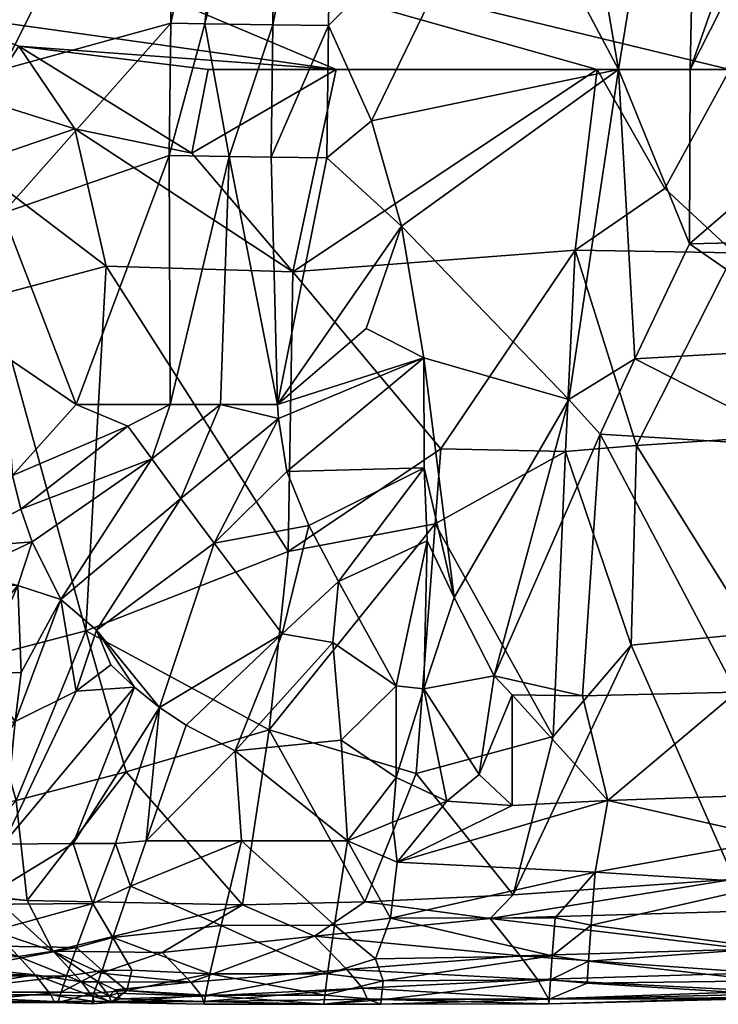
# Model space of a CAD drawing. Header units: inches. Extents: x 0 to 89, y -58 to 0.
# Tile 11 of 256: x 6.7 to 12.4, y -58 to -50. Entities that reach past the tile are written whole.
import ezdxf

# ---------------------------------------------------------------- set-up
doc = ezdxf.new("R2010")
doc.units = ezdxf.units.IN
doc.header["$MEASUREMENT"] = 0
doc.layers.add('AFUCH-3-STUP', color=5, linetype='Continuous')

msp = doc.modelspace()

# ---------------------------------------------------------------- meshes
at = {"layer": 'AFUCH-3-STUP'}
mesh = msp.add_polyface(dxfattribs=at)
corners = [(4.9278, -48.5512, 13.1391), (19.977, -48.7751, 13.1388), (12.4643, -50.3711, 13.1389), (10.0998, -53.4764, 13.4455), (11.1968, -51.8496, 13.2361), (11.1185, -53.498, 13.4555), (8.888, -52.0268, 13.2685), (9.7772, -51.6542, 17.2037), (9.1662, -51.0944, 17.1818), (8.7615, -53.1127, 17.0844), (10.6035, -48.582, 17.2884), (11.5532, -50.3711, 17.2817), (10.8412, -46.223, 17.3388), (11.3788, -50.3711, 13.1389), (9.2419, -50.3711, 13.139), (11.6986, -53.4477, 13.4527), (12.4985, -51.8707, 13.2425), (12.6527, -53.3854, 13.4544), (11.145, -53.0709, 17.1932), (9.9596, -52.731, 17.1891), (13.3557, -52.6427, 17.2563), (12.1332, -51.7985, 17.2572), (11.6873, -52.7395, 17.2199), (9.4867, -52.4915, 17.152), (12.1403, -50.3711, 17.302), (13.6011, -46.223, 17.4294), (12.2263, -46.223, 17.3976), (11.9307, -51.3443, 13.1786), (13.0984, -53.4594, 17.184), (4.47, -46.223, 13.1366), (20.1285, -48.3508, 13.1388), (11.3788, -50.3711, 13.1389), (9.5306, -50.7924, 17.2148), (8.7228, -50.0055, 17.1606), (9.212, -47.569, 17.2282), (8.7559, -47.5625, 17.1828), (13.7859, -51.7608, 17.2677), (9.1795, -50.0121, 17.2021), (13.7888, -50.3711, 17.329), (8.7706, -53.2281, 17.0755), (8.709, -51.0879, 17.144)]
mesh.append_faces([[corners[k] for k in face] for face in [(0, 1, 2), (3, 4, 5), (6, 4, 3), (7, 8, 9), (10, 11, 12), (13, 6, 14), (15, 16, 17), (18, 7, 19), (20, 21, 22), (19, 7, 23), (4, 6, 13), (24, 25, 26), (24, 26, 11), (22, 21, 11), (4, 16, 15), (27, 2, 16), (28, 20, 22), (29, 30, 0), (2, 31, 0), (31, 2, 27), (32, 8, 7), (33, 34, 35), (20, 36, 21), (31, 27, 4), (27, 16, 4), (18, 11, 7), (7, 11, 32), (10, 34, 37), (38, 24, 21), (21, 24, 11), (11, 26, 12), (9, 39, 19), (22, 11, 18), (15, 5, 4), (8, 32, 37), (10, 32, 11), (37, 32, 10), (9, 19, 23), (9, 23, 7), (40, 37, 33), (33, 37, 34), (8, 37, 40), (9, 8, 40)]], dxfattribs={"vtx0": -1, "vtx1": -1, "vtx2": -1})
mesh = msp.add_polyface(dxfattribs=at)
corners = [(18.9894, -46.223, 17.2766), (14.8383, -46.223, 17.4358), (16.7841, -50.3711, 17.2857), (13.7888, -50.3711, 17.329), (14.2481, -46.223, 17.4353), (12.1403, -50.3711, 17.302), (12.6527, -53.3854, 13.4544), (12.4985, -51.8707, 13.2425), (14.996, -51.7651, 13.2448), (15.1026, -53.1754, 13.4451), (16.6902, -52.9596, 13.4354), (14.6147, -50.3711, 13.1389), (19.977, -48.7751, 13.1388), (16.6275, -50.3711, 13.1388), (15.2876, -50.3711, 17.3232), (12.4643, -50.3711, 13.1389), (14.596, -51.2719, 13.1802), (15.7063, -53.2658, 17.1853), (15.8612, -52.2323, 17.2663), (14.4977, -52.4508, 17.2613), (15.6643, -51.179, 13.1797), (13.3557, -52.6427, 17.2563), (15.2849, -51.6995, 17.2631), (16.8066, -51.541, 13.2406), (16.7556, -51.1793, 13.1951), (17.1284, -53.8219, 13.5858), (17.319, -52.945, 13.4468), (17.4085, -53.064, 17.1417), (13.7859, -51.7608, 17.2677), (16.9867, -50.9916, 13.1775), (17.7835, -50.8224, 13.1766), (16.7814, -51.6157, 17.228), (17.5091, -51.4015, 13.238), (17.7215, -50.3711, 17.243), (4.9278, -48.5512, 13.1391), (20.1285, -48.3508, 13.1388), (16.9657, -51.9668, 17.2482), (12.1332, -51.7985, 17.2572), (13.6785, -53.4296, 17.1904), (15.2043, -53.3142, 17.1909), (13.6011, -46.223, 17.4294)]
mesh.append_faces([[corners[k] for k in face] for face in [(0, 1, 2), (3, 4, 5), (6, 7, 8), (9, 8, 10), (11, 12, 13), (2, 1, 14), (14, 1, 3), (7, 15, 16), (17, 18, 19), (11, 13, 20), (21, 18, 22), (10, 8, 23), (20, 13, 24), (25, 23, 26), (27, 18, 17), (22, 28, 21), (29, 13, 30), (10, 23, 25), (22, 31, 2), (22, 18, 31), (3, 1, 4), (23, 20, 24), (24, 32, 23), (2, 31, 33), (34, 35, 12), (27, 36, 18), (18, 36, 31), (8, 7, 16), (8, 20, 23), (28, 3, 37), (14, 3, 28), (22, 14, 28), (2, 14, 22), (19, 21, 38), (6, 8, 9), (17, 19, 39), (8, 16, 20), (20, 16, 11), (15, 12, 11), (11, 16, 15), (5, 4, 40), (29, 24, 13)]], dxfattribs={"vtx0": -1, "vtx1": -1, "vtx2": -1})
mesh = msp.add_polyface(dxfattribs=at)
corners = [(6.5118, -46.2233, 16.8149), (6.5118, -50.3711, 16.8258), (7.9233, -47.5502, 17.0781), (7.8848, -53.1128, 17.0103), (8.2963, -53.1125, 17.0469), (8.3664, -51.083, 17.1104), (9.2419, -50.3711, 13.139), (5.969, -49.9132, 13.1416), (4.9278, -48.5512, 13.1391), (7.3594, -51.981, 13.2995), (6.2611, -51.1452, 13.25), (7.1046, -50.8583, 13.1817), (11.3788, -50.3711, 13.1389), (8.888, -52.0268, 13.2685), (8.8495, -54.3151, 13.5872), (8.0613, -51.0558, 13.1787), (6.646, -50.1811, 13.142), (8.1953, -50.3711, 13.1417), (7.8889, -49.9934, 17.0645), (6.2059, -48.6554, 16.7427), (7.8745, -51.0758, 17.0531), (6.5154, -51.547, 16.8291), (7.1149, -53.113, 16.9201), (6.3551, -50.6237, 13.1826), (8.1685, -49.9975, 17.1), (8.7228, -50.0055, 17.1606), (8.7559, -47.5625, 17.1828), (8.7615, -53.1127, 17.0844), (8.709, -51.0879, 17.144), (6.0441, -51.6173, 16.7278), (5.9079, -50.3711, 16.6787), (5.8428, -52.8247, 16.6982), (6.1614, -53.1325, 16.7645), (8.414, -47.5575, 17.1434), (6.4372, -52.2256, 13.3696), (6.0341, -54.2972, 16.7444), (6.5259, -52.7118, 16.831)]
mesh.append_faces([[corners[k] for k in face] for face in [(0, 1, 2), (3, 4, 5), (6, 7, 8), (9, 10, 11), (8, 12, 6), (9, 13, 14), (15, 16, 17), (2, 1, 18), (19, 1, 0), (20, 21, 22), (9, 11, 13), (23, 16, 11), (24, 25, 26), (27, 28, 5), (15, 6, 13), (29, 1, 30), (31, 32, 21), (22, 3, 20), (2, 18, 33), (23, 7, 16), (16, 7, 6), (30, 1, 19), (5, 25, 24), (18, 21, 20), (20, 3, 5), (20, 5, 24), (11, 16, 15), (15, 13, 11), (18, 1, 21), (29, 21, 1), (34, 10, 9), (4, 27, 5), (17, 16, 6), (17, 6, 15), (5, 28, 25), (35, 36, 21), (22, 21, 36), (35, 21, 32), (24, 18, 20), (33, 18, 24), (24, 26, 33), (10, 23, 11)]], dxfattribs={"vtx0": -1, "vtx1": -1, "vtx2": -1})
mesh = msp.add_polyface(dxfattribs=at)
corners = [(6.3237, -55.3101, 16.7515), (6.047, -55.8695, 16.6868), (6.6148, -55.7059, 16.74), (4.9494, -54.5745, 16.5647), (5.8428, -52.8247, 16.6982), (5.4721, -52.8669, 16.6153), (7.2806, -54.9597, 16.8579), (7.1137, -55.4583, 16.7962), (7.3994, -55.242, 16.8365), (5.772, -54.5757, 16.7044), (5.2027, -55.8179, 16.6196), (6.0223, -55.3227, 16.7215), (6.4372, -52.2256, 13.3696), (6.2928, -55.1983, 13.8359), (5.5363, -52.462, 13.458), (6.5259, -52.7118, 16.831), (6.0341, -54.2972, 16.7444), (6.5932, -53.6927, 16.8351), (5.3489, -54.5539, 16.6366), (6.6616, -53.9675, 16.8406), (6.7553, -54.2368, 16.8466), (6.9902, -54.707, 16.8529), (7.7335, -53.5563, 16.9776), (5.6686, -55.8815, 16.6576), (6.6629, -55.3036, 16.7811), (7.5379, -53.2889, 16.9677), (7.193, -54.963, 13.7402), (6.6234, -56.3521, 14.0756), (5.4137, -55.4249, 13.9544), (4.6569, -52.689, 13.5736), (4.7388, -56.1193, 16.5693), (6.6362, -54.5931, 16.8198), (7.1137, -55.4583, 16.7962), (6.2174, -54.4901, 16.769), (6.1614, -53.1325, 16.7645), (5.0989, -52.7559, 16.5118), (4.7451, -54.1809, 16.4988), (5.1573, -52.7507, 16.5286), (7.3594, -51.981, 13.2995), (4.8002, -54.579, 16.535), (5.2073, -53.1036, 16.5577), (7.1149, -53.113, 16.9201), (6.6148, -55.7059, 16.74), (5.1528, -52.8986, 16.5341), (4.816, -54.0205, 16.506)]
mesh.append_faces([[corners[k] for k in face] for face in [(0, 1, 2), (3, 4, 5), (6, 7, 8), (9, 10, 11), (12, 13, 14), (15, 16, 17), (18, 4, 3), (17, 16, 19), (20, 21, 22), (10, 23, 11), (0, 2, 24), (19, 25, 17), (26, 27, 13), (12, 26, 13), (14, 28, 29), (30, 9, 18), (18, 9, 4), (24, 31, 0), (11, 31, 9), (32, 6, 21), (14, 13, 28), (33, 20, 16), (4, 9, 34), (31, 20, 33), (21, 20, 31), (35, 36, 37), (38, 26, 12), (30, 10, 9), (39, 5, 40), (39, 3, 5), (24, 21, 31), (24, 2, 21), (17, 25, 41), (15, 17, 41), (11, 1, 0), (0, 31, 11), (16, 34, 9), (20, 22, 19), (16, 20, 19), (21, 42, 32), (43, 37, 44), (33, 16, 9), (33, 9, 31)]], dxfattribs={"vtx0": -1, "vtx1": -1, "vtx2": -1})
mesh = msp.add_polyface(dxfattribs=at)
corners = [(7.972, -53.8805, 16.9812), (7.7335, -53.5563, 16.9776), (6.9902, -54.707, 16.8529), (8.7999, -54.9889, 16.9138), (9.2149, -55.0592, 16.9133), (9.2605, -54.5613, 16.9772), (9.8962, -56.1315, 13.9461), (8.6932, -55.7733, 13.8699), (10.0513, -54.0886, 13.5405), (9.0192, -54.102, 17.0178), (8.2443, -54.2479, 16.9724), (7.193, -54.963, 13.7402), (8.8495, -54.3151, 13.5872), (7.3594, -51.981, 13.2995), (9.9596, -52.731, 17.1891), (8.8397, -53.66, 17.0522), (9.9634, -53.63, 17.0922), (10.2081, -54.691, 16.984), (11.145, -53.0709, 17.1932), (8.7706, -53.2281, 17.0755), (8.4153, -55.9467, 16.7634), (10.5345, -55.3332, 16.8976), (9.9585, -55.4398, 16.8697), (11.0191, -55.8285, 13.9038), (7.2806, -54.9597, 16.8579), (9.9857, -54.2282, 17.0292), (7.7965, -55.59, 16.8081), (7.5907, -55.425, 16.8196), (9.732, -55.4144, 16.8698), (8.2963, -53.1125, 17.0469), (10.0998, -53.4764, 13.4455), (11.1185, -53.498, 13.4555), (8.888, -52.0268, 13.2685), (8.7615, -53.1127, 17.0844), (7.8848, -53.1128, 17.0103), (6.6616, -53.9675, 16.8406), (7.5379, -53.2889, 16.9677), (7.3994, -55.242, 16.8365), (7.1137, -55.4583, 16.7962), (7.1149, -53.113, 16.9201)]
mesh.append_faces([[corners[k] for k in face] for face in [(0, 1, 2), (3, 4, 5), (6, 7, 8), (3, 9, 10), (7, 11, 12), (8, 7, 12), (12, 11, 13), (3, 5, 9), (14, 15, 16), (14, 17, 18), (14, 19, 15), (10, 15, 19), (20, 4, 3), (21, 17, 22), (8, 23, 6), (2, 24, 0), (14, 16, 17), (22, 17, 25), (17, 16, 25), (16, 9, 5), (26, 24, 27), (28, 5, 4), (0, 29, 1), (30, 31, 8), (8, 12, 30), (12, 32, 30), (10, 24, 26), (10, 0, 24), (33, 29, 19), (1, 29, 34), (35, 1, 36), (19, 29, 0), (19, 0, 10), (25, 16, 5), (25, 5, 28), (16, 15, 9), (10, 9, 15), (10, 26, 3), (37, 38, 27), (27, 24, 37), (28, 22, 25), (36, 34, 39), (1, 34, 36)]], dxfattribs={"vtx0": -1, "vtx1": -1, "vtx2": -1})
mesh = msp.add_polyface(dxfattribs=at)
corners = [(11.4037, -53.3562, 17.1575), (12.5183, -55.467, 16.9043), (13.0984, -53.4594, 17.184), (12.4985, -56.9943, 14.2153), (12.6666, -55.9188, 13.9414), (13.7497, -56.875, 14.1941), (11.4037, -53.3562, 17.1575), (10.5345, -55.3332, 16.8976), (11.2586, -55.4964, 16.8831), (11.145, -53.0709, 17.1932), (10.2081, -54.691, 16.984), (11.2586, -55.4964, 16.8831), (11.6551, -55.082, 13.7324), (11.0191, -55.8285, 13.9038), (11.1185, -53.498, 13.4555), (10.6838, -56.3926, 16.6993), (9.7408, -56.8561, 16.5835), (11.4655, -56.3521, 16.7161), (10.6907, -57.1248, 14.2454), (15.2043, -53.3142, 17.1909), (13.6785, -53.4296, 17.1904), (13.6785, -55.3833, 16.9225), (12.6666, -55.9188, 13.9414), (12.4985, -56.9943, 14.2153), (12.6615, -54.9836, 13.7277), (11.3623, -56.9377, 16.5719), (13.5775, -56.2797, 16.7367), (10.6832, -55.4866, 16.875), (11.6986, -53.4477, 13.4527), (12.6527, -53.3854, 13.4544), (12.8651, -56.669, 16.645), (11.3623, -56.9377, 16.5719), (15.3998, -56.4964, 16.6488), (12.831, -57.0314, 16.5444), (11.6873, -52.7395, 17.2199), (12.6527, -53.3854, 13.4544), (15.2439, -54.7039, 13.7075), (12.6615, -54.9836, 13.7277), (9.8962, -56.1315, 13.9461), (10.6907, -57.1248, 14.2454), (14.2579, -55.7532, 13.9042), (10.0513, -54.0886, 13.5405), (11.1185, -53.498, 13.4555), (13.3557, -52.6427, 17.2563), (10.4131, -56.139, 16.7498), (15.3265, -55.6139, 13.8906)]
mesh.append_faces([[corners[k] for k in face] for face in [(0, 1, 2), (3, 4, 5), (6, 7, 8), (9, 10, 7), (11, 1, 0), (12, 13, 14), (15, 16, 17), (18, 13, 12), (19, 20, 21), (22, 23, 24), (17, 16, 25), (26, 1, 17), (17, 27, 15), (12, 23, 18), (28, 29, 24), (30, 17, 31), (32, 30, 33), (12, 14, 28), (6, 2, 34), (9, 7, 6), (35, 36, 37), (17, 8, 27), (33, 30, 31), (38, 13, 39), (40, 4, 37), (5, 4, 40), (24, 23, 12), (12, 28, 24), (0, 2, 6), (17, 1, 11), (21, 2, 1), (26, 21, 1), (41, 42, 13), (9, 6, 34), (28, 14, 42), (26, 17, 30), (32, 26, 30), (20, 2, 21), (20, 43, 2), (15, 27, 44), (8, 7, 27), (7, 44, 27), (45, 40, 37)]], dxfattribs={"vtx0": -1, "vtx1": -1, "vtx2": -1})
mesh = msp.add_polyface(dxfattribs=at)
corners = [(7.5231, -56.1175, 13.9755), (6.7142, -57.1708, 14.313), (6.6234, -56.3521, 14.0756), (6.7783, -57.7783, 14.6066), (5.3971, -57.6339, 14.5495), (6.6426, -57.6294, 14.507), (7.1184, -57.554, 16.349), (7.2508, -57.1959, 16.48), (6.0117, -57.5366, 16.3532), (6.2726, -57.202, 16.4706), (7.193, -54.963, 13.7402), (6.1792, -56.4186, 16.6285), (6.6148, -55.7059, 16.74), (6.047, -55.8695, 16.6868), (5.8848, -57.7876, 16.2069), (6.4421, -57.4209, 14.4133), (6.4468, -57.1478, 14.3152), (6.9266, -57.5854, 14.4763), (5.7382, -57.0836, 16.4932), (5.8093, -56.313, 16.6262), (7.0911, -56.7047, 16.5995), (7.5907, -55.425, 16.8196), (7.1137, -55.4583, 16.7962), (6.5159, -56.7091, 16.5884), (6.0753, -57.0547, 16.5059), (6.1792, -56.4186, 16.6285), (5.7382, -57.0836, 16.4932), (6.9266, -57.5854, 14.4763), (5.998, -57.0942, 14.3181), (6.5159, -56.7091, 16.5884), (5.8102, -57.5584, 16.3425), (6.2726, -57.202, 16.4706), (7.2955, -57.8346, 14.6528), (6.9266, -57.5854, 14.4763), (5.3316, -57.4219, 14.4588), (5.9783, -57.4214, 14.4302), (7.4147, -57.4741, 16.3846), (6.0753, -57.0547, 16.5059), (6.5159, -56.7091, 16.5884), (6.9266, -57.5854, 14.4763), (7.158, -57.8346, 14.6545), (5.8102, -57.5584, 16.3425), (7.4364, -56.7034, 16.6043), (5.744, -56.5792, 14.1905), (6.2928, -55.1983, 13.8359), (6.0223, -55.3227, 16.7215), (5.6686, -55.8815, 16.6576), (6.6148, -55.7059, 16.74), (7.1137, -55.4583, 16.7962)]
mesh.append_faces([[corners[k] for k in face] for face in [(27, 1, 33)]], dxfattribs={"vtx0": -1, "vtx1": -1})
mesh.append_faces([[corners[k] for k in face] for face in [(0, 1, 2), (3, 4, 5), (6, 7, 8), (8, 7, 9), (0, 2, 10), (11, 12, 13), (14, 6, 8), (15, 16, 17), (18, 11, 19), (7, 20, 9), (21, 22, 23), (24, 25, 26), (27, 16, 1), (2, 1, 28), (29, 25, 24), (9, 20, 23), (21, 23, 20), (30, 8, 31), (5, 34, 35), (23, 31, 9), (31, 8, 9), (11, 13, 19), (6, 36, 7), (37, 30, 31), (37, 31, 38), (5, 17, 40), (5, 15, 17), (37, 24, 41), (37, 29, 24), (1, 16, 28), (28, 16, 15), (7, 42, 20), (2, 43, 44), (45, 46, 13), (27, 17, 16), (40, 17, 27), (35, 28, 15), (5, 35, 15), (47, 25, 29), (48, 47, 29)]], dxfattribs={"vtx0": -1, "vtx1": -1, "vtx2": -1})
mesh.append_faces([[corners[k] for k in face] for face in [(32, 27, 33)]], dxfattribs={"vtx0": -1, "vtx2": -1})
mesh.append_faces([[corners[k] for k in face] for face in [(39, 33, 1)]], dxfattribs={"vtx1": -1, "vtx2": -1})
mesh = msp.add_polyface(dxfattribs=at)
corners = [(9.6856, -57.3138, 16.4504), (9.7408, -56.8561, 16.5835), (9.3348, -56.6821, 16.6228), (9.8962, -56.1315, 13.9461), (9.4777, -57.1822, 14.2672), (8.6932, -55.7733, 13.8699), (7.5231, -56.1175, 13.9755), (8.4743, -57.2063, 14.2853), (6.7142, -57.1708, 14.313), (10.6907, -57.1248, 14.2454), (10.5021, -57.3187, 14.3198), (9.3348, -56.6821, 16.6228), (8.4153, -55.9467, 16.7634), (8.4674, -56.6823, 16.6176), (7.5579, -57.0524, 16.5219), (7.6863, -56.6831, 16.6165), (7.4364, -56.7034, 16.6043), (9.2295, -57.3732, 16.4278), (9.2826, -55.8594, 16.7888), (9.2149, -55.0592, 16.9133), (9.6856, -57.3138, 16.4504), (11.3623, -56.9377, 16.5719), (9.7408, -56.8561, 16.5835), (7.7965, -55.59, 16.8081), (9.9585, -55.4398, 16.8697), (10.4131, -56.139, 16.7498), (10.5345, -55.3332, 16.8976), (9.3348, -56.6821, 16.6228), (9.7038, -56.529, 16.6599), (7.5579, -57.0524, 16.5219), (8.2997, -57.3736, 16.4255), (10.1481, -56.3588, 16.7014), (9.732, -56.1643, 16.7366), (9.6856, -57.3138, 16.4504), (7.4147, -57.4741, 16.3846), (7.2508, -57.1959, 16.48), (9.732, -55.4144, 16.8698), (7.0911, -56.7047, 16.5995), (7.5907, -55.425, 16.8196), (7.193, -54.963, 13.7402), (7.6863, -56.6831, 16.6165), (8.0158, -55.737, 16.7913), (8.7999, -54.9889, 16.9138), (10.6838, -56.3926, 16.6993)]
mesh.append_faces([[corners[k] for k in face] for face in [(0, 1, 2), (3, 4, 5), (6, 7, 8), (9, 10, 4), (11, 12, 13), (14, 15, 16), (13, 17, 11), (9, 4, 3), (12, 18, 19), (20, 21, 22), (16, 15, 23), (24, 25, 26), (27, 22, 28), (12, 27, 18), (13, 29, 30), (28, 22, 31), (32, 31, 24), (11, 17, 33), (34, 14, 35), (35, 14, 16), (18, 27, 32), (36, 18, 32), (37, 23, 38), (36, 19, 18), (5, 6, 39), (7, 6, 5), (40, 12, 41), (41, 12, 42), (13, 30, 17), (4, 7, 5), (13, 12, 40), (40, 29, 13), (27, 28, 32), (28, 31, 32), (42, 23, 41), (22, 43, 31), (16, 23, 37), (32, 24, 36), (15, 40, 41), (15, 41, 23), (43, 25, 31), (24, 31, 25)]], dxfattribs={"vtx0": -1, "vtx1": -1, "vtx2": -1})
mesh = msp.add_polyface(dxfattribs=at)
corners = [(12.7448, -57.9122, 14.8223), (12.695, -57.7625, 14.6056), (15.2402, -57.7673, 14.8223), (15.3488, -56.8678, 16.5469), (12.831, -57.0314, 16.5444), (12.7828, -57.5602, 16.3393), (12.7542, -57.9362, 15.9351), (15.2472, -57.68, 16.1402), (12.761, -57.8262, 16.1401), (10.9859, -57.9777, 15.8889), (10.996, -57.8181, 16.1794), (9.6114, -57.9839, 15.8739), (12.7522, -57.9638, 15.0428), (15.2399, -57.8272, 15.7207), (12.7534, -57.9726, 15.7209), (11.0338, -57.311, 16.4556), (11.3623, -56.9377, 16.5719), (9.6856, -57.3138, 16.4504), (13.4181, -57.2338, 14.3158), (12.4985, -56.9943, 14.2153), (13.7497, -56.875, 14.1941), (12.6174, -57.5684, 14.4613), (15.246, -57.6159, 14.6056), (11.0102, -57.6228, 16.3188), (9.6263, -57.8284, 16.1716), (15.2561, -57.4185, 14.4613), (10.5021, -57.3187, 14.3198), (11.3076, -57.6664, 16.2927), (11.3293, -57.3718, 16.4334), (10.9836, -58.0142, 15.5779), (10.9836, -58.0142, 15.5779), (9.6083, -58.0185, 15.5535), (10.9794, -57.9758, 14.9345), (10.8903, -57.815, 14.6256), (10.9794, -57.9758, 14.9345), (10.9859, -57.9777, 15.8889), (11.2951, -57.8453, 16.1493), (12.4985, -56.9943, 14.2153), (10.6907, -57.1248, 14.2454), (15.2403, -57.8186, 15.0427), (10.7475, -57.6227, 14.4728), (15.2779, -57.4089, 16.3402), (15.2392, -57.7911, 15.935), (11.3623, -56.9377, 16.5719), (10.7475, -57.6227, 14.4728), (11.2951, -57.8453, 16.1493), (11.3076, -57.6664, 16.2927), (11.3293, -57.3718, 16.4334), (14.7698, -56.8565, 14.2088)]
mesh.append_faces([[corners[k] for k in face] for face in [(0, 1, 2), (9, 10, 11), (1, 21, 22), (10, 23, 24), (6, 36, 35), (12, 0, 39), (8, 27, 36), (33, 40, 1)]], dxfattribs={"vtx0": -1, "vtx1": -1})
mesh.append_faces([[corners[k] for k in face] for face in [(3, 4, 5), (12, 13, 14), (15, 16, 17), (18, 19, 20), (18, 25, 21), (18, 21, 26), (8, 5, 27), (5, 4, 28), (14, 29, 12), (26, 37, 18), (5, 28, 27), (23, 15, 17), (26, 38, 37), (4, 43, 28), (23, 46, 47), (10, 46, 23), (20, 48, 18), (15, 47, 16), (23, 47, 15)]], dxfattribs={"vtx0": -1, "vtx1": -1, "vtx2": -1})
mesh.append_faces([[corners[k] for k in face] for face in [(6, 7, 8), (12, 29, 34), (14, 35, 29), (12, 32, 0), (1, 40, 21), (0, 33, 1), (14, 42, 6), (26, 21, 44), (9, 45, 10)]], dxfattribs={"vtx0": -1, "vtx2": -1})
mesh.append_faces([[corners[k] for k in face] for face in [(30, 9, 31), (0, 32, 33), (41, 5, 8), (8, 36, 6), (6, 35, 14), (10, 45, 46)]], dxfattribs={"vtx1": -1, "vtx2": -1})
mesh = msp.add_polyface(dxfattribs=at)
corners = [(8.1622, -58.0193, 15.5363), (7.3989, -58.0045, 15.7341), (8.156, -57.9969, 15.0438), (8.2997, -57.3736, 16.4255), (7.4147, -57.4741, 16.3846), (8.2085, -57.7707, 16.2214), (7.5579, -57.0524, 16.5219), (7.8189, -57.5951, 14.4664), (7.3171, -57.7651, 14.5872), (6.9266, -57.5854, 14.4763), (7.529, -57.9068, 16.0237), (8.1736, -57.9442, 16.0057), (7.5708, -57.7407, 16.2435), (8.1417, -57.9531, 14.8431), (7.4339, -57.9017, 14.7391), (8.054, -57.838, 14.6502), (7.3989, -58.0045, 15.7341), (6.9266, -57.5854, 14.4763), (8.4743, -57.2063, 14.2853), (7.4785, -57.9734, 14.9139), (7.2596, -57.9274, 16.0514), (7.2458, -58.016, 15.7405), (7.3989, -58.0045, 15.7341), (7.2638, -57.9969, 15.0469), (7.3265, -57.7439, 16.241), (7.2596, -57.9274, 16.0514), (7.2596, -57.9274, 16.0514), (7.4011, -57.9969, 15.0462), (7.3843, -57.9524, 14.8447), (7.2955, -57.8346, 14.6528), (7.4525, -57.9276, 14.7856), (7.3265, -57.7439, 16.241), (7.2464, -57.9524, 14.8457), (7.4147, -57.4741, 16.3846), (7.1184, -57.554, 16.349), (9.0648, -57.4623, 14.3917), (6.7142, -57.1708, 14.313)]
mesh.append_faces([[corners[k] for k in face] for face in [(0, 22, 1), (0, 16, 22)]])
mesh.append_faces([[corners[k] for k in face] for face in [(7, 8, 9), (21, 23, 22), (16, 20, 22)]], dxfattribs={"vtx0": -1, "vtx1": -1})
mesh.append_faces([[corners[k] for k in face] for face in [(3, 4, 5), (6, 4, 3), (13, 14, 15), (2, 19, 13), (24, 25, 26), (14, 28, 29), (13, 19, 30), (22, 23, 27), (23, 32, 27), (15, 8, 7), (17, 36, 18), (14, 29, 15), (15, 29, 8), (2, 27, 19), (2, 1, 27), (19, 27, 28), (19, 28, 30), (13, 30, 14), (30, 28, 14)]], dxfattribs={"vtx0": -1, "vtx1": -1, "vtx2": -1})
mesh.append_faces([[corners[k] for k in face] for face in [(5, 10, 11), (11, 16, 0), (4, 12, 5), (20, 21, 22), (31, 20, 10), (27, 32, 28), (31, 26, 20), (15, 7, 35), (10, 12, 31)]], dxfattribs={"vtx0": -1, "vtx2": -1})
mesh.append_faces([[corners[k] for k in face] for face in [(31, 12, 4)]], dxfattribs={"vtx1": -1})
mesh.append_faces([[corners[k] for k in face] for face in [(0, 1, 2), (5, 12, 10), (11, 10, 16), (7, 17, 18), (1, 22, 27), (10, 20, 16), (24, 33, 34), (35, 7, 18)]], dxfattribs={"vtx1": -1, "vtx2": -1})
mesh = msp.add_polyface(dxfattribs=at)
corners = [(9.1425, -58.0193, 15.5359), (8.156, -57.9969, 15.0438), (9.4997, -57.9768, 14.941), (10.9836, -58.0142, 15.5779), (9.6083, -58.0185, 15.5535), (9.3284, -57.7341, 14.5613), (8.054, -57.838, 14.6502), (9.0648, -57.4623, 14.3917), (10.8903, -57.815, 14.6256), (9.4569, -57.8865, 14.7343), (11.0102, -57.6228, 16.3188), (9.6856, -57.3138, 16.4504), (9.564, -57.6461, 16.3052), (9.6114, -57.9839, 15.8739), (10.996, -57.8181, 16.1794), (9.6263, -57.8284, 16.1716), (10.7475, -57.6227, 14.4728), (8.1417, -57.9531, 14.8431), (10.9794, -57.9758, 14.9345), (10.9859, -57.9777, 15.8889), (9.564, -57.6461, 16.3052), (9.2295, -57.3732, 16.4278), (9.172, -57.7706, 16.222), (9.6114, -57.9839, 15.8739), (9.1498, -57.9442, 16.0057), (9.6263, -57.8284, 16.1716), (8.2085, -57.7707, 16.2214), (8.1736, -57.9442, 16.0057), (10.5021, -57.3187, 14.3198), (8.1622, -58.0193, 15.5363), (9.6856, -57.3138, 16.4504), (9.4777, -57.1822, 14.2672), (8.2997, -57.3736, 16.4255), (9.6114, -57.9839, 15.8739), (9.6083, -58.0185, 15.5535), (9.6263, -57.8284, 16.1716), (9.564, -57.6461, 16.3052), (9.6083, -58.0185, 15.5535), (8.4743, -57.2063, 14.2853), (9.564, -57.6461, 16.3052)]
mesh.append_faces([[corners[k] for k in face] for face in [(13, 33, 34), (12, 35, 15), (13, 34, 4), (12, 39, 35)]])
mesh.append_faces([[corners[k] for k in face] for face in [(13, 14, 15), (4, 19, 13), (15, 10, 12), (15, 33, 13)]], dxfattribs={"vtx0": -1})
mesh.append_faces([[corners[k] for k in face] for face in [(2, 3, 4), (10, 11, 12), (8, 18, 9), (25, 24, 23), (20, 22, 25), (36, 30, 20), (37, 0, 2), (23, 0, 37)]], dxfattribs={"vtx0": -1, "vtx1": -1})
mesh.append_faces([[corners[k] for k in face] for face in [(16, 8, 5), (7, 16, 5), (20, 21, 22), (23, 24, 0), (25, 22, 24), (28, 16, 7), (27, 29, 0), (0, 29, 1), (30, 21, 20), (31, 28, 7), (32, 22, 21), (7, 38, 31)]], dxfattribs={"vtx0": -1, "vtx1": -1, "vtx2": -1})
mesh.append_faces([[corners[k] for k in face] for face in [(0, 1, 2), (5, 8, 9), (17, 6, 5), (9, 18, 2), (26, 27, 24), (32, 26, 22), (1, 17, 9), (11, 39, 12)]], dxfattribs={"vtx0": -1, "vtx2": -1})
mesh.append_faces([[corners[k] for k in face] for face in [(18, 3, 2)]], dxfattribs={"vtx1": -1})
mesh.append_faces([[corners[k] for k in face] for face in [(5, 6, 7), (2, 1, 9), (24, 27, 0), (22, 26, 24), (9, 17, 5)]], dxfattribs={"vtx1": -1, "vtx2": -1})
mesh.append_faces([[corners[k] for k in face] for face in [(15, 35, 33)]], dxfattribs={"vtx2": -1})
mesh = msp.add_polyface(dxfattribs=at)
corners = [(6.0864, -58.0045, 15.7366), (6.0196, -57.997, 15.0576), (6.9636, -58.0045, 15.7347), (6.933, -57.9969, 15.0489), (7.2638, -57.9969, 15.0469), (7.2458, -58.016, 15.7405), (5.746, -57.9413, 14.8385), (5.6246, -57.7786, 14.649), (6.7783, -57.7783, 14.6066), (7.0342, -57.7901, 16.2054), (5.8848, -57.7876, 16.2069), (5.9175, -57.9198, 16.0556), (6.9906, -57.9195, 16.0552), (6.9071, -57.9412, 14.8203), (5.3971, -57.6339, 14.5495), (6.0117, -57.5366, 16.3532), (5.8848, -57.7876, 16.2069), (7.1184, -57.554, 16.349), (7.2638, -57.9969, 15.0469), (7.2596, -57.9274, 16.0514), (7.2596, -57.9274, 16.0514), (7.2458, -58.016, 15.7405), (7.2464, -57.9524, 14.8457), (7.2464, -57.9524, 14.8457), (7.158, -57.8346, 14.6545), (5.8632, -58.0045, 15.7372), (7.158, -57.8346, 14.6545), (6.9266, -57.5854, 14.4763), (7.3265, -57.7439, 16.241), (7.3843, -57.9524, 14.8447), (7.2955, -57.8346, 14.6528), (7.3171, -57.7651, 14.5872), (6.9266, -57.5854, 14.4763), (7.2596, -57.9274, 16.0514), (6.6426, -57.6294, 14.507), (5.8632, -58.0045, 15.7372)]
mesh.append_faces([[corners[k] for k in face] for face in [(35, 25, 0)]])
mesh.append_faces([[corners[k] for k in face] for face in [(0, 1, 2), (12, 9, 11), (6, 8, 13), (10, 15, 16), (11, 0, 12), (9, 17, 10), (1, 6, 3), (24, 27, 30), (22, 24, 29), (19, 21, 33), (0, 11, 35)]], dxfattribs={"vtx0": -1, "vtx1": -1})
mesh.append_faces([[corners[k] for k in face] for face in [(5, 4, 18), (19, 20, 21), (22, 23, 24), (4, 23, 22), (18, 4, 22), (31, 30, 32), (9, 28, 17), (12, 28, 9)]], dxfattribs={"vtx0": -1, "vtx1": -1, "vtx2": -1})
mesh.append_faces([[corners[k] for k in face] for face in [(6, 7, 8), (12, 0, 2), (3, 6, 13), (2, 1, 3), (13, 4, 3), (23, 26, 24), (2, 20, 12), (3, 5, 2), (29, 24, 30), (20, 5, 21), (8, 23, 13), (34, 26, 8)]], dxfattribs={"vtx0": -1, "vtx2": -1})
mesh.append_faces([[corners[k] for k in face] for face in [(7, 14, 8)]], dxfattribs={"vtx1": -1})
mesh.append_faces([[corners[k] for k in face] for face in [(3, 4, 5), (9, 10, 11), (0, 25, 1), (24, 26, 27), (12, 20, 28), (2, 5, 20), (21, 5, 18), (13, 23, 4), (8, 26, 23)]], dxfattribs={"vtx1": -1, "vtx2": -1})

doc.saveas('drawing.dxf')
